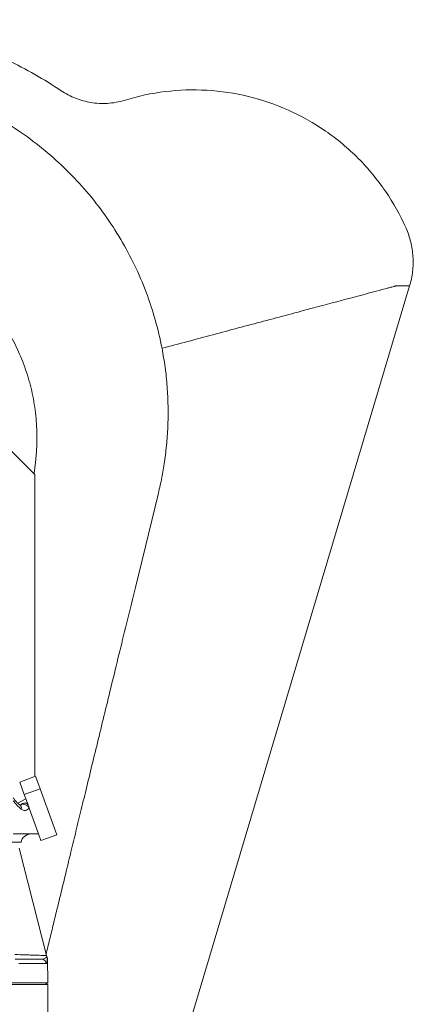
# Model space of a CAD drawing. Header units: millimetres. Extents: x 666 to 1382, y 1052 to 2543.
# Tile 12 of 12: x 1139 to 1375, y 1952 to 2543. Entities that reach past the tile are written whole.
import ezdxf

# ---------------------------------------------------------------- set-up
doc = ezdxf.new("R2010")
doc.units = ezdxf.units.MM

msp = doc.modelspace()

# ---------------------------------------------------------------- linework, layer by layer
at = {"color": 7, "linetype": 'Continuous', "lineweight": 15}
for p, q in [((1144.98, 1618.49), (1373.08, 2383.49)), ((1133.1, 2285.48), (1148.23, 2270.35)), ((1147.8, 2270.78), (1148.62, 2277.72)), ((1148.23, 2270.35), (1148.23, 2089)), ((1208.52, 2202.47), (1222.35, 2259.15)), ((1148.63, 2089.15), (1139.15, 2085.7)), ((1148.63, 2089.15), (1151.39, 2081.56)), ((1139.15, 2085.7), (1141.91, 2078.11)), ((1151.39, 2081.56), (1141.91, 2078.11)), ((1151.39, 2081.56), (1161.4, 2054.07)), ((1142.82, 2075.62), (1138.08, 2072.99)), ((1141.91, 2078.11), (1143.75, 2073.07)), ((1142.29, 2073.07), (1143.75, 2073.07)), ((1142.46, 2073.07), (1142.45, 2073.07)), ((1144.84, 2070.06), (1144.78, 2070.06)), ((1150.5, 2054.52), (1144.84, 2070.06)), ((1150.5, 2054.52), (1135.31, 2054.52)), ((1150.5, 2054.52), (1151.92, 2050.61)), ((1161.4, 2054.07), (1151.92, 2050.61)), ((1139.97, 2049.5), (1131.59, 2049.5)), ((1136.4, 1979.29), (1152.52, 1979.29)), ((1155.01, 1976.83), (1138.58, 1976.83)), ((1156, 1965.11), (1155.75, 1979.72)), ((1156.02, 1964.25), (1076.94, 1964.25)), ((1080.37, 1965.11), (1156, 1965.11)), ((1154.51, 1964.25), (1156, 1965.11)), ((1156.02, 1936.16), (1156.02, 1964.25))]:
    msp.add_line(p, q, dxfattribs=at)
at = {"color": 8, "linetype": 'Continuous', "lineweight": 15, "flags": 128}
msp.add_lwpolyline([(1144.78, 2070.06), (1144.36, 2070.75), (1143.74, 2071.38), (1142.99, 2071.89), (1142.18, 2072.24), (1141.38, 2072.39), (1140.66, 2072.32), (1140.09, 2072.06), (1139.81, 2071.76)], dxfattribs=at)
at = {"color": 7, "linetype": 'Continuous', "lineweight": 15, "flags": 128}
for points in [[(1143.75, 2073.07), (1143.77, 2073.01), (1143.83, 2072.83), (1143.94, 2072.55), (1144.08, 2072.16)], [(1144.08, 2072.16), (1144.15, 2071.97), (1144.23, 2071.75), (1144.31, 2071.52), (1144.4, 2071.27), (1144.5, 2071), (1144.59, 2070.74), (1144.69, 2070.48), (1144.78, 2070.23)], [(1144.78, 2070.23), (1144.8, 2070.17), (1144.82, 2070.12), (1144.84, 2070.06)], [(1155.17, 1981.57), (1146.98, 2013.77), (1138.78, 2045.98)]]:
    msp.add_lwpolyline(points, dxfattribs=at)
at = {"color": 8, "linetype": 'Continuous', "lineweight": 15}
msp.add_arc((1137.93, 2070.14), 2.27, 342.53232, 50.19203, dxfattribs=at)
at = {"color": 7, "linetype": 'Continuous', "lineweight": 15}
for centre, radius, start, end in [((1142.29, 2070.06), 3.01, 90, 145.71787), ((1142.24, 2070.76), 2.31, 37.29778, 88.73362), ((1141.16, 2070.06), 3.63, 0.00083, 2.63517), ((1145.9, 2048.5), 6.02, 90, 170.40593), ((1158.09, 1982.3), 3.01, 194.02757, 208.40397), ((1152.51, 1976.79), 2.5, 0.82553, 89.83186)]:
    msp.add_arc(centre, radius, start, end, dxfattribs=at)
msp.add_ellipse((1148.47, 2094.64), major_axis=(0, 28.08), ratio=0.673077, start_param=2.371547, end_param=2.682763, dxfattribs=at)
for points, knots in [([(1163.96, 2500.64), (1153.73, 2507.52), (1132.22, 2519.77), (1097.54, 2533.23), (1061.22, 2541.42), (1036.48, 2543.26), (1011.76, 2543.26), (987.02, 2541.42), (950.7, 2533.23), (916.02, 2519.77), (894.52, 2507.52), (884.29, 2500.64)], [0.3088379, 0.3088379, 0.3088379, 0.3088379, 0.3566284, 0.404419, 0.4522095, 0.5, 0.5, 0.5477905, 0.595581, 0.6433716, 0.6911621, 0.6911621, 0.6911621, 0.6911621]), ([(1224.52, 2346.01), (1222.32, 2357.49), (1215.93, 2380.11), (1200.64, 2411.93), (1180.09, 2440.71), (1154.87, 2465.54), (1125.75, 2485.68), (1093.59, 2500.5), (1059.36, 2509.57), (1035.87, 2511.61), (1012.38, 2511.61), (988.88, 2509.57), (954.66, 2500.5), (922.5, 2485.68), (893.37, 2465.54), (868.16, 2440.71), (847.6, 2411.93), (832.32, 2380.11), (825.93, 2357.49), (823.72, 2346.01)], [0.3848059, 0.3848059, 0.3848059, 0.3848059, 0.3992052, 0.4136044, 0.4280037, 0.4424029, 0.4568022, 0.4712015, 0.4856007, 0.5, 0.5, 0.5143993, 0.5287985, 0.5431978, 0.5575971, 0.5719963, 0.5863956, 0.6007948, 0.6151941, 0.6151941, 0.6151941, 0.6151941]), ([(1148.62, 2277.72), (1148.66, 2278.09), (1148.75, 2278.82), (1148.86, 2279.91), (1148.97, 2281.01), (1149.07, 2282.11), (1149.15, 2283.21), (1149.23, 2284.31), (1149.3, 2285.41), (1149.35, 2286.51), (1149.4, 2287.61), (1149.44, 2288.71), (1149.47, 2289.82), (1149.52, 2292.76), (1149.45, 2297.54), (1149.01, 2304.14), (1148.23, 2310.72), (1147.09, 2317.24), (1145.62, 2323.69), (1143.2, 2332.18), (1139.34, 2342.53), (1133.43, 2354.39), (1126.3, 2365.56), (1118.03, 2375.92), (1108.72, 2385.35), (1098.46, 2393.75), (1087.38, 2401.02), (1075.6, 2407.08), (1063.24, 2411.87), (1050.44, 2415.32), (1037.36, 2417.41), (1024.12, 2418.11), (1010.89, 2417.41), (997.8, 2415.32), (985, 2411.87), (972.65, 2407.08), (960.86, 2401.02), (949.78, 2393.75), (939.52, 2385.35), (930.21, 2375.92), (921.95, 2365.56), (914.82, 2354.39), (908.9, 2342.53), (905.05, 2332.18), (902.63, 2323.69), (901.15, 2317.24), (900.02, 2310.72), (899.23, 2304.14), (898.79, 2297.54), (898.72, 2292.39), (898.8, 2288.71), (898.88, 2286.51), (899.01, 2284.31), (899.17, 2282.11), (899.37, 2279.91), (899.54, 2278.45), (899.62, 2277.72)], [0, 0, 0, 0, 0.002607, 0.005213, 0.007818, 0.010423, 0.013027, 0.015631, 0.018235, 0.020839, 0.023444, 0.026049, 0.028655, 0.031261, 0.04689, 0.062519, 0.078148, 0.093777, 0.109406, 0.125035, 0.156282, 0.18753, 0.218777, 0.250024, 0.281271, 0.312518, 0.343765, 0.375012, 0.406259, 0.437506, 0.468753, 0.5, 0.531247, 0.562494, 0.593741, 0.624988, 0.656235, 0.687483, 0.71873, 0.749977, 0.781224, 0.812471, 0.843718, 0.874965, 0.890593, 0.906223, 0.921851, 0.937481, 0.953109, 0.968739, 0.973951, 0.979161, 0.984368, 0.989577, 0.994787, 1, 1, 1, 1]), ([(1373.08, 2383.49), (1372.35, 2383.49), (1370.87, 2383.49), (1368.69, 2383.49), (1367.02, 2383.5), (1365.79, 2383.47), (1365.4, 2383.51), (1364.98, 2383.46), (1365.17, 2383.56), (1364.51, 2383.38), (1364.01, 2383.25), (1363.28, 2383.05), (1362.03, 2382.72), (1359.67, 2382.09), (1355.46, 2380.97), (1347.89, 2378.94), (1334.26, 2375.31), (1312.86, 2369.59), (1285.38, 2362.26), (1255.03, 2354.15), (1234.71, 2348.73), (1224.52, 2346.01)], [0, 0, 0, 0, 0.07754, 0.15646, 0.228403, 0.261175, 0.275871, 0.282399, 0.28757, 0.290032, 0.29257, 0.295105, 0.301081, 0.31177, 0.330909, 0.365222, 0.426903, 0.538238, 0.690846, 0.845047, 1, 1, 1, 1]), ([(1222.35, 2259.15), (1223.07, 2262.24), (1224.49, 2268.42), (1226.17, 2278.39), (1227.44, 2289), (1228.15, 2300.24), (1228.25, 2311.61), (1227.69, 2323.07), (1226.52, 2334.6), (1225.19, 2342.21), (1224.52, 2346.01)], [0, 0, 0, 0, 0.108655, 0.217548, 0.346079, 0.474705, 0.603234, 0.735454, 0.86778, 1, 1, 1, 1]), ([(1154.99, 1982.29), (1155.7, 1985.23), (1157.2, 1991.44), (1159.47, 2000.79), (1161.89, 2010.76), (1164.45, 2021.34), (1167.15, 2032.48), (1169.99, 2044.2), (1172.98, 2056.53), (1176.14, 2069.53), (1179.49, 2083.33), (1183.04, 2097.95), (1186.81, 2113.42), (1190.76, 2129.67), (1194.91, 2146.71), (1199.27, 2164.57), (1203.83, 2183.27), (1206.93, 2195.97), (1208.52, 2202.47)], [0, 0, 0, 0, 0.033589, 0.070879, 0.111713, 0.156228, 0.204539, 0.255773, 0.310832, 0.369774, 0.432648, 0.500908, 0.573358, 0.650044, 0.731014, 0.816311, 0.905966, 1, 1, 1, 1]), ([(1139.38, 2071.88), (1139.12, 2072.08), (1138.37, 2072.65), (1137.16, 2073.81), (1136.05, 2075.11), (1135.45, 2075.96), (1135.28, 2076.19)], [0, 0, 0, 0, 0.179954, 0.53108, 0.869495, 1, 1, 1, 1]), ([(1139.78, 2071.66), (1139.78, 2071.66), (1139.78, 2071.66), (1139.59, 2071.72), (1139.41, 2071.87), (1139.37, 2071.9)], [0, 0, 0, 0, 0.36374, 0.866983, 1, 1, 1, 1]), ([(1144.78, 2070.06), (1144.66, 2069.9), (1144.23, 2069.33), (1143.2, 2068.68), (1141.68, 2068.53), (1140.64, 2069.14), (1140.09, 2069.46)], [0, 0, 0, 0, 0.092088, 0.330683, 0.654122, 1, 1, 1, 1]), ([(1155.74, 1979.72), (1155.74, 1979.83), (1155.72, 1980.09), (1155.63, 1980.49), (1155.5, 1980.74), (1155.43, 1980.86)], [0, 0, 0, 0, 0.288292, 0.652479, 1, 1, 1, 1])]:
    msp.add_open_spline(points, degree=3, knots=knots, dxfattribs=at)
for points in [[(1202.4, 2494.97), (1200.52, 2494.39), (1196.9, 2493.54), (1191.7, 2492.95), (1186.7, 2492.95), (1181.87, 2493.47), (1177.18, 2494.5), (1172.63, 2496), (1168.22, 2498.01), (1165.36, 2499.7), (1163.96, 2500.64)], [(1370.89, 2418.11), (1367.47, 2425.84), (1359.19, 2440.74), (1342.82, 2460.55), (1323.08, 2477.06), (1300.69, 2489.66), (1276.5, 2497.93), (1251.4, 2501.66), (1226.33, 2500.83), (1210.19, 2497.37), (1202.4, 2494.97)], [(1373.08, 2383.49), (1373.92, 2386.32), (1375.11, 2392.14), (1375.33, 2401.06), (1373.97, 2409.86), (1372.07, 2415.44), (1370.89, 2418.11)]]:
    msp.add_open_spline(points, degree=3, dxfattribs=at)
at = {"color": 8, "linetype": 'Continuous', "lineweight": 15}
for points, knots in [([(1136.15, 1982.17), (1137.6, 1982.12), (1140.03, 1982.04), (1143.37, 1981.93), (1146.66, 1981.83), (1149.57, 1981.73), (1151.91, 1981.66), (1153.46, 1981.61), (1154.53, 1981.58), (1155.12, 1981.56), (1155.12, 1981.56), (1155.13, 1981.56)], [0, 0, 0, 0, 0.148575, 0.249932, 0.354197, 0.518384, 0.619525, 0.723621, 0.824765, 0.928902, 1, 1, 1, 1]), ([(1152.52, 1979.29), (1152.89, 1979.33), (1153.62, 1979.42), (1154.57, 1979.97), (1155.22, 1980.55), (1155.53, 1980.97), (1155.44, 1980.86), (1155.44, 1980.86)], [0, 0, 0, 0, 0.219394, 0.43907, 0.715336, 0.990656, 1, 1, 1, 1]), ([(1155.75, 1979.72), (1155.75, 1979.72), (1155.75, 1979.72), (1155.74, 1979.71), (1155.74, 1979.58), (1155.69, 1978.95), (1155.58, 1977.99), (1155.36, 1977.05), (1155.13, 1976.9), (1155.01, 1976.83)], [0, 0, 0, 0, 0.0029104, 0.0050383, 0.1329024, 0.2611986, 0.5243136, 0.7601372, 1, 1, 1, 1])]:
    msp.add_open_spline(points, degree=3, knots=knots, dxfattribs=at)

doc.saveas('drawing.dxf')
